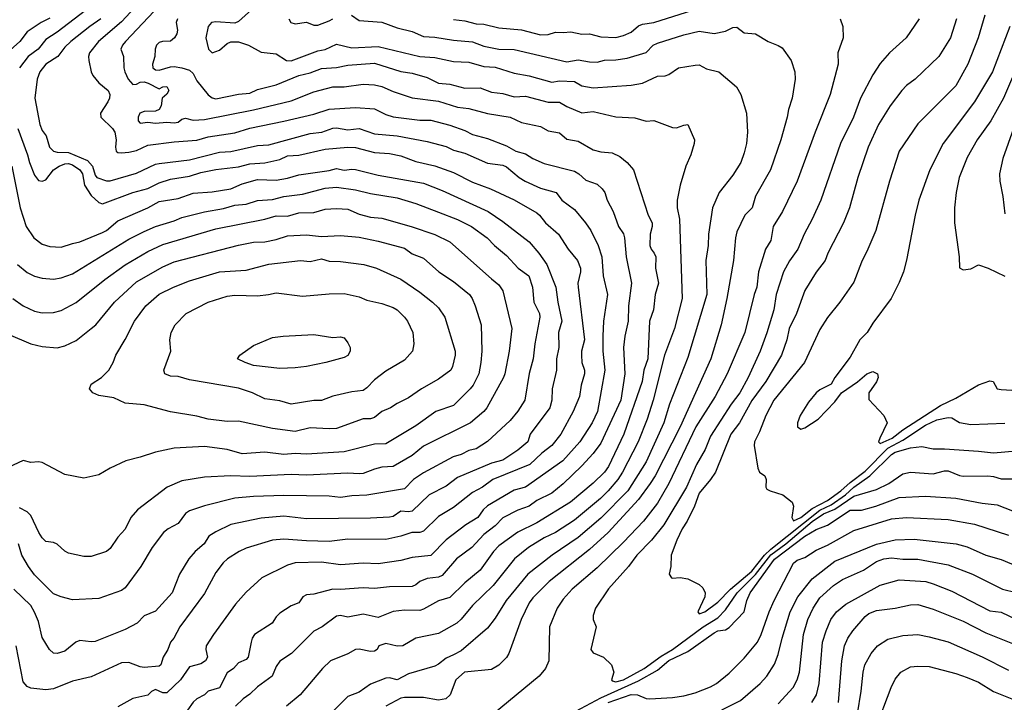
# Model space of a CAD drawing. Header units: metres. Extents: x -46681 to -43747, y -240911 to -237677.
# Tile 38 of 256: x -46027 to -45896, y -240565 to -240475. Entities that reach past the tile are written whole.
import ezdxf

# ---------------------------------------------------------------- set-up
doc = ezdxf.new("R2010")
doc.units = ezdxf.units.M
doc.layers.add('CONTOUR_INDEX', color=1, linetype='Continuous')
doc.layers.add('CONTOUR_INTER', color=3, linetype='Continuous')

msp = doc.modelspace()

# ---------------------------------------------------------------- linework, layer by layer
at = {"layer": 'CONTOUR_INDEX'}
for points, elevation in [([(-46008.77, -240473.52), (-46012.55, -240477.52), (-46012.98, -240478.02), (-46013.18, -240478.52), (-46012.81, -240479.52), (-46012.78, -240481.02), (-46012.65, -240481.52), (-46012.23, -240482.52), (-46011.6, -240483.23), (-46011.1, -240483.19), (-46010.6, -240482.91), (-46010.1, -240482.87), (-46009.54, -240483.02), (-46008.1, -240483.8), (-46007.6, -240483.54), (-46007.1, -240483.49), (-46006.83, -240484.02), (-46007.1, -240484.47), (-46007.69, -240485.02), (-46007.84, -240486.02), (-46008.11, -240486.52), (-46008.6, -240486.75), (-46010.1, -240486.77), (-46010.67, -240487.02), (-46010.88, -240487.52), (-46010.87, -240488.02), (-46010.6, -240488.33), (-46009.6, -240488.18), (-46008.6, -240488.35), (-46007.1, -240488.18), (-46006.1, -240488.28), (-46005.6, -240488.18), (-46005.1, -240487.82), (-46004.6, -240487.68), (-46003.6, -240487.94), (-46002.1, -240487.84), (-45995.6, -240486.57), (-45990.6, -240485.38), (-45987.6, -240484.19), (-45985.1, -240483.5), (-45983.6, -240483.54), (-45981.1, -240483.16), (-45979.6, -240483.24), (-45978.6, -240483.46), (-45977.1, -240484.16), (-45974.6, -240484.98), (-45971.1, -240485.44), (-45968.6, -240486.22), (-45967.1, -240486.37), (-45964.6, -240487.07), (-45961.6, -240487.54), (-45960.1, -240488.24), (-45957.6, -240488.77), (-45956.6, -240489.36), (-45955.1, -240489.62), (-45954.1, -240490.43), (-45952.6, -240490.73), (-45950.6, -240491.87), (-45949.6, -240492.12), (-45948.1, -240492.25), (-45947.1, -240492.74), (-45946.1, -240493.55), (-45945.26, -240494.52), (-45943.32, -240500.52), (-45942.81, -240501.52), (-45942.8, -240502.02), (-45943.09, -240503.02), (-45943.13, -240504.52), (-45942.96, -240505.02), (-45942.52, -240505.52), (-45942.32, -240506.02), (-45942.37, -240507.52), (-45941.98, -240509.52), (-45942.43, -240511.02), (-45942.62, -240513.02), (-45943.15, -240514.52), (-45943.38, -240519.52), (-45943.89, -240521.02), (-45944.11, -240522.52), (-45946.58, -240529.52), (-45948.6, -240533.79), (-45949.14, -240534.52), (-45950.6, -240535.98), (-45953.64, -240538.52), (-45958.1, -240541.24), (-45960.6, -240542.46), (-45963.1, -240544.27), (-45963.8, -240545.02), (-45965.6, -240547.51), (-45967.6, -240549.18), (-45969.6, -240551.13), (-45971.1, -240551.58), (-45973.1, -240552.67), (-45973.6, -240552.82), (-45975.6, -240552.81), (-45977.1, -240552.99), (-45979.1, -240553.76), (-45981.1, -240553.33), (-45983.1, -240553.73), (-45984.1, -240553.49), (-45984.6, -240553.58), (-45986.53, -240555.02), (-45987.6, -240555.57), (-45990.57, -240558.52), (-45992.1, -240559.57), (-45992.6, -240560.24), (-45993.13, -240561.52), (-45995.1, -240562.93), (-45996.1, -240563.9), (-45996.99, -240564.52), (-45998.01, -240565.52)], 120), ([(-45907.44, -240474.52), (-45909.18, -240477.02), (-45911.36, -240479.02), (-45912.6, -240480.42), (-45913.6, -240481.95), (-45915.22, -240485.02), (-45916.16, -240487.52), (-45917.87, -240491.02), (-45920.47, -240498.52), (-45921.6, -240501.02), (-45922.69, -240503.02), (-45923.51, -240505.02), (-45924.6, -240506.54), (-45925.39, -240508.02), (-45926.37, -240511.02), (-45926.71, -240513.02), (-45927.6, -240516.08), (-45928.52, -240518.52), (-45930.08, -240522.02), (-45931.18, -240524.02), (-45932.34, -240525.52), (-45935.1, -240529.76), (-45935.78, -240531.52), (-45936.95, -240533.52), (-45938.25, -240536.52), (-45941.28, -240541.52), (-45942.9, -240543.52), (-45944.85, -240545.52), (-45945.96, -240547.02), (-45948.6, -240549.97), (-45950.32, -240552.52), (-45950.6, -240553.5), (-45950.6, -240554.02), (-45950.23, -240555.02), (-45950.91, -240558.02), (-45950.6, -240558.45), (-45949.25, -240559.02), (-45948.2, -240560.02), (-45947.87, -240561.02), (-45948.18, -240562.02), (-45948.1, -240562.17), (-45947.6, -240562.3), (-45946.6, -240562.03), (-45943.88, -240560.52), (-45941.6, -240558.89), (-45940.1, -240558.02), (-45936.05, -240555.02), (-45934.1, -240553.82), (-45933.1, -240552.76), (-45931.56, -240550.52), (-45929.1, -240548.08), (-45927.1, -240545.48), (-45925.08, -240544.02), (-45921.6, -240541.08), (-45920.1, -240540.03), (-45918.6, -240539.43), (-45916.1, -240537.72), (-45913.1, -240536.82), (-45911.45, -240536.02), (-45909.6, -240534.74), (-45908.6, -240534.51), (-45905.6, -240534.77), (-45904.1, -240534.36), (-45903.6, -240534.36), (-45902.1, -240534.99), (-45901.6, -240535.07), (-45898.36, -240535.02), (-45897.6, -240535.11), (-45896.6, -240535.43), (-45895.1, -240535.43)], 115), ([(-45894.95, -240489.02), (-45896.37, -240493.02), (-45896.78, -240495.02), (-45896.75, -240496.02), (-45896.35, -240498.02), (-45896.1, -240500.32)], 110), ([(-46026.88, -240507.02), (-46025.6, -240508.12), (-46024.6, -240508.6), (-46023.6, -240508.87), (-46022.1, -240508.98), (-46021.1, -240508.79), (-46019.6, -240508.26), (-46012.1, -240503.67), (-46010.1, -240502.66), (-46008.6, -240502.01), (-46006.1, -240501.27), (-46005.1, -240500.82), (-46002.1, -240500.05), (-45999.6, -240499.63), (-45998.1, -240499.17), (-45996.6, -240499.06), (-45995.1, -240498.58), (-45993.1, -240498.43), (-45991.6, -240498.04), (-45989.1, -240497.73), (-45986.1, -240496.94), (-45984.6, -240496.79), (-45982.1, -240497.15), (-45980.1, -240497.65), (-45976.6, -240498.2), (-45974.1, -240498.97), (-45971.1, -240500.09), (-45968.6, -240501.08), (-45966.74, -240502.02), (-45964.64, -240503.52), (-45963.68, -240504.52), (-45962.1, -240505.86), (-45960.54, -240507.52), (-45959.16, -240508.52), (-45958.66, -240510.02), (-45958.5, -240512.02), (-45957.73, -240513.52), (-45957.68, -240514.02), (-45958.35, -240517.52), (-45958.56, -240519.52), (-45959.1, -240521.45), (-45959.68, -240525.02), (-45960.6, -240526.47), (-45961.6, -240527.69), (-45964.6, -240530.49), (-45966.1, -240531.42), (-45967.1, -240531.67), (-45968.1, -240532.19), (-45969.16, -240532.52), (-45973.1, -240534.62), (-45974.42, -240535.52), (-45975.6, -240536.72), (-45980.6, -240537.57), (-45982.6, -240537.66), (-45984.1, -240537.87), (-45985.6, -240537.69), (-45991.6, -240537.62), (-45995.6, -240537.76), (-45998.1, -240537.98), (-46002.1, -240538.99), (-46004.1, -240539.63), (-46004.62, -240540.02), (-46005.6, -240541.32), (-46006.93, -240542.02), (-46007.53, -240542.52), (-46009.03, -240544.52), (-46010.52, -240547.02), (-46012.6, -240549.84), (-46013.1, -240550.21), (-46016.1, -240551.26), (-46019.6, -240551.43), (-46021.1, -240551.04), (-46022.1, -240550.62), (-46024.6, -240548.12), (-46025.43, -240547.02), (-46026.28, -240545.52), (-46026.74, -240544.02)], 125), ([(-45991.7, -240516.52), (-45987.6, -240516.3), (-45985.1, -240516.72), (-45984.1, -240516.61), (-45983.6, -240516.76), (-45983.1, -240517.42), (-45982.82, -240518.02), (-45982.81, -240518.52), (-45983.1, -240519.1), (-45983.6, -240519.35), (-45986.04, -240520.02), (-45988.6, -240520.53), (-45990.1, -240520.7), (-45992.1, -240520.79), (-45995.6, -240520.4), (-45996.73, -240520.02), (-45997.71, -240519.52), (-45997.44, -240519.02), (-45995.6, -240517.75), (-45993.1, -240516.71), (-45991.7, -240516.52)], 130), ([(-45921.64, -240565.02), (-45921.03, -240564.02), (-45920.67, -240562.52), (-45920.23, -240557.02), (-45919.78, -240555.52), (-45919.13, -240554.02), (-45918.38, -240553.02), (-45917.16, -240552.02), (-45912.6, -240549.47), (-45910.1, -240548.79), (-45906.56, -240549.02), (-45905.6, -240549.29), (-45903.1, -240550.3), (-45898.1, -240552.9), (-45896.6, -240553.06), (-45892.6, -240554.94)], 120)]:
    msp.add_lwpolyline(points, dxfattribs=dict(at, elevation=elevation))
at = {"layer": 'CONTOUR_INTER'}
for points, elevation in [([(-46017.1, -240472.86), (-46021.6, -240476.28), (-46023.1, -240477.27), (-46024.14, -240478.52), (-46025.46, -240479.52), (-46026.61, -240481.02)], 123), ([(-46011.31, -240473.02), (-46013.1, -240474.9), (-46016.14, -240477.52), (-46017.34, -240479.02), (-46017.46, -240479.52), (-46017.41, -240480.02), (-46017.13, -240481.52), (-46016.9, -240482.02), (-46016.1, -240483), (-46014.88, -240484.02), (-46014.62, -240484.52), (-46014.68, -240485.02), (-46014.9, -240485.52), (-46015.88, -240487.02), (-46015.84, -240487.52), (-46014.3, -240489.02), (-46013.98, -240489.52), (-46013.78, -240490.52), (-46013.89, -240491.52), (-46013.81, -240492.02), (-46013.6, -240492.2), (-46013.1, -240492.25), (-46012.1, -240492.19), (-46011.1, -240491.94), (-46009.6, -240491.23), (-46006.1, -240490.78), (-46003.1, -240490.58), (-46001.6, -240490.15), (-45998.1, -240489.61), (-45996.1, -240488.98), (-45991.6, -240488.08), (-45987.6, -240487.12), (-45985.6, -240486.48), (-45982.1, -240486.26), (-45979.6, -240486.42), (-45978.1, -240487.18), (-45977.1, -240487.48), (-45973.6, -240487.94), (-45972.1, -240487.92), (-45969.6, -240488.58), (-45967.6, -240489.3), (-45966.6, -240489.83), (-45964.6, -240490.36), (-45962.1, -240491.34), (-45960.85, -240492.02), (-45959.6, -240492.37), (-45958.6, -240493.02), (-45957.1, -240493.67), (-45953.1, -240494.69), (-45952.5, -240495.02), (-45951.6, -240495.89), (-45950.1, -240496.4), (-45949.45, -240497.02), (-45949.08, -240497.52), (-45948.75, -240498.52), (-45947.98, -240500.02), (-45947.26, -240502.02), (-45946.6, -240502.99), (-45946.46, -240503.52), (-45946.23, -240506.02), (-45945.55, -240509.52), (-45945.92, -240512.52), (-45945.97, -240514.52), (-45946.42, -240516.52), (-45946.61, -240518.02), (-45946.41, -240521.52), (-45946.96, -240525.02), (-45949.6, -240530.69), (-45950.6, -240532.07), (-45952.1, -240533.7), (-45954.6, -240536.07), (-45956.1, -240537.3), (-45958.1, -240538.3), (-45959.1, -240539.02), (-45960.6, -240539.56), (-45962.6, -240540.58), (-45963.6, -240541.65), (-45965.1, -240542.77), (-45966.69, -240544.52), (-45968.74, -240546.02), (-45970.6, -240548.19), (-45971.1, -240548.45), (-45972.6, -240548.6), (-45973.6, -240549.01), (-45974.1, -240549.45), (-45974.6, -240549.66), (-45977.6, -240549.69), (-45979.6, -240549.94), (-45981.1, -240549.82), (-45984.1, -240550.08), (-45985.1, -240550.03), (-45987.6, -240550.67), (-45988.6, -240550.77), (-45989.09, -240551.02), (-45989.6, -240551.83), (-45990.6, -240552.23), (-45992.1, -240553.21), (-45992.6, -240553.68), (-45993.13, -240554.52), (-45995.46, -240556.02), (-45995.79, -240556.52), (-45995.94, -240557.02), (-45996.32, -240559.02), (-45996.6, -240559.32), (-45997.6, -240559.79), (-45998.26, -240560.52), (-45999.1, -240561.09), (-46000.1, -240563.06), (-46001.61, -240563.52), (-46002.12, -240564.02), (-46003.1, -240564.54), (-46003.6, -240564.97), (-46004.36, -240566.02)], 121), ([(-45995, -240472.52), (-45997.6, -240474.88), (-45998.1, -240475.1), (-46000.6, -240474.93), (-46001.19, -240475.02), (-46001.6, -240475.52), (-46001.91, -240477.02), (-46001.56, -240478.52), (-46001.1, -240479.02), (-46000.1, -240478.67), (-45999.1, -240477.77), (-45998.6, -240477.58), (-45997.6, -240477.56), (-45996.29, -240478.02), (-45994.6, -240478.95), (-45992.6, -240479.15), (-45991.24, -240480.02), (-45990.6, -240480.08), (-45987.1, -240478.77), (-45986.1, -240478.59), (-45984.6, -240477.89), (-45982.6, -240478.34), (-45979.1, -240478.18), (-45973.6, -240479.49), (-45971.6, -240479.62), (-45969.1, -240480.18), (-45967.1, -240480.26), (-45965.1, -240480.82), (-45963.6, -240480.93), (-45961.1, -240481.73), (-45959.1, -240482.07), (-45956.1, -240482.89), (-45955.1, -240482.71), (-45953.1, -240482.82), (-45952.1, -240483.37), (-45950.6, -240483.67), (-45945.6, -240483.3), (-45944.1, -240483.05), (-45942.1, -240482.13), (-45941.1, -240482.06), (-45940.6, -240481.89), (-45939.33, -240481.02), (-45937.1, -240480.65), (-45936.6, -240480.63), (-45935.6, -240481.13), (-45933.99, -240481.52), (-45931.63, -240483.52), (-45931.04, -240484.52), (-45930.29, -240487.02), (-45930.18, -240489.52), (-45930.33, -240491.02), (-45930.6, -240492.26), (-45931.08, -240493.52), (-45932.1, -240495.22), (-45933.94, -240497.52), (-45934.83, -240499.52), (-45935.36, -240503.02), (-45935.4, -240504.52), (-45935.71, -240506.52), (-45935.57, -240511.02), (-45938.1, -240519.37), (-45940.49, -240525.52), (-45941.28, -240528.02), (-45943.6, -240533.16), (-45946.05, -240537.02), (-45949.6, -240540.63), (-45952.6, -240543.17), (-45956.06, -240545.52), (-45959.27, -240548.02), (-45962.14, -240551.52), (-45963.6, -240553.84), (-45964.6, -240555.17), (-45968.1, -240558.16), (-45969.1, -240558.73), (-45970.1, -240559.13), (-45971.1, -240559.96), (-45971.6, -240560.2), (-45975.1, -240561.21), (-45976.6, -240562.03), (-45977.6, -240561.77), (-45978.1, -240561.8), (-45980.1, -240562.61), (-45981.6, -240563.66), (-45983.1, -240564.24), (-45985.1, -240566.23)], 118), ([(-45969.1, -240474.62), (-45967.6, -240474.79), (-45966.1, -240475.19), (-45965.1, -240475.22), (-45963.1, -240475.69), (-45960.1, -240475.96), (-45957.6, -240476.62), (-45956.6, -240476.6), (-45955.6, -240476.29), (-45954.6, -240476.35), (-45953.6, -240476.22), (-45952.1, -240476.56), (-45951.1, -240476.52), (-45949.6, -240476.9), (-45947.6, -240476.97), (-45946.6, -240476.71), (-45945.6, -240476.28), (-45944.6, -240475.46), (-45944.1, -240475.24), (-45942.6, -240474.99), (-45936.6, -240473.1)], 116), ([(-46022.6, -240474.44), (-46023.74, -240475.02), (-46025.6, -240476.26), (-46026.55, -240477.52), (-46028.23, -240479.02)], 124), ([(-46015.85, -240474.52), (-46017.3, -240475.52), (-46019.81, -240477.52), (-46020.6, -240478.26), (-46021.52, -240479.52), (-46023.12, -240480.52), (-46023.91, -240481.52), (-46024.26, -240482.52), (-46024.56, -240485.02), (-46023.93, -240488.52), (-46023.6, -240489.32), (-46023.07, -240490.02), (-46022.65, -240491.52), (-46022.1, -240492.03), (-46021.6, -240492.17), (-46020.1, -240492.21), (-46017.6, -240493.26), (-46016.92, -240494.02), (-46016.6, -240495.21), (-46016.37, -240495.52), (-46015.1, -240495.96), (-46014.6, -240495.96), (-46011.1, -240494.94), (-46008.6, -240493.77), (-46008.1, -240493.66), (-46004.1, -240493.18), (-46000.1, -240492.19), (-45998.6, -240492.06), (-45995.1, -240491.29), (-45993.6, -240491.2), (-45988.1, -240489.71), (-45986.57, -240489.52), (-45985.1, -240489), (-45984.6, -240488.96), (-45983.1, -240489.2), (-45981.6, -240489.04), (-45979.6, -240489.76), (-45976.6, -240490), (-45972.6, -240490.74), (-45970.1, -240491.44), (-45969.1, -240491.91), (-45967.6, -240492.28), (-45964.6, -240493.64), (-45962.6, -240493.89), (-45962.1, -240494.1), (-45960.42, -240495.52), (-45959.62, -240496.02), (-45957.6, -240496.94), (-45955.54, -240497.52), (-45954.77, -240498.52), (-45953.1, -240499.74), (-45951.65, -240501.52), (-45950.93, -240502.52), (-45949.94, -240504.52), (-45949.48, -240506.02), (-45949.3, -240508.52), (-45948.73, -240511.02), (-45949.23, -240514.52), (-45949.32, -240516.52), (-45949.34, -240518.52), (-45949.07, -240521.02), (-45950.05, -240526.52), (-45950.76, -240528.02), (-45952.38, -240530.52), (-45954.62, -240533.02), (-45959.57, -240536.52), (-45961.1, -240536.91), (-45964.6, -240539), (-45965.18, -240539.52), (-45965.88, -240540.52), (-45967.5, -240541.52), (-45970.1, -240543.47), (-45972.1, -240545.54), (-45974.6, -240545.83), (-45976.1, -240546.22), (-45979.1, -240546.67), (-45981.1, -240546.56), (-45984.1, -240546.79), (-45986.6, -240546.43), (-45990.1, -240546.51), (-45991.1, -240546.84), (-45994.5, -240548.52), (-45996.6, -240550.4), (-45997.99, -240552.02), (-46000.9, -240556.02), (-46001.86, -240557.52), (-46001.93, -240558.02), (-46001.7, -240559.02), (-46001.98, -240559.52), (-46002.6, -240559.9), (-46004.1, -240560.28), (-46005.27, -240562.02), (-46007.1, -240563.76), (-46007.6, -240563.74), (-46008.6, -240563.31), (-46009.1, -240563.55), (-46009.6, -240564.03), (-46011.6, -240564.51), (-46013.6, -240565.59)], 122), ([(-46005.69, -240474.52), (-46005.85, -240475.02), (-46005.67, -240476.02), (-46005.76, -240476.52), (-46006.08, -240477.02), (-46006.6, -240477.46), (-46007.67, -240477.52), (-46008.1, -240477.66), (-46008.44, -240478.02), (-46008.63, -240478.52), (-46008.66, -240479.52), (-46008.98, -240480.52), (-46008.93, -240481.02), (-46008.6, -240481.25), (-46008.1, -240481.31), (-46006.6, -240480.86), (-46006.1, -240480.84), (-46005.1, -240481), (-46004.1, -240481.33), (-46003.6, -240481.76), (-46003.1, -240482.71), (-46001.6, -240484.56), (-46001.1, -240484.98), (-46000.6, -240485.1), (-45997.6, -240484.47), (-45996.1, -240484.36), (-45995.1, -240483.88), (-45992.6, -240483.27), (-45989.6, -240482), (-45988.1, -240481.67), (-45986.6, -240481.11), (-45984.6, -240480.94), (-45983.1, -240480.64), (-45979.6, -240480.38), (-45976.1, -240481.47), (-45974.6, -240481.73), (-45972.6, -240482.3), (-45971.09, -240483.02), (-45969.6, -240483.19), (-45967.6, -240483.68), (-45965.6, -240483.64), (-45964.1, -240484.24), (-45962.6, -240484.4), (-45961.1, -240484.84), (-45959.6, -240484.74), (-45956.6, -240485.57), (-45955.1, -240485.57), (-45954.1, -240486.13), (-45952.1, -240486.97), (-45950.6, -240486.79), (-45947.6, -240487.5), (-45945.1, -240487.63), (-45943.6, -240488.06), (-45942.6, -240487.97), (-45940.1, -240488.92), (-45939.6, -240488.97), (-45938.6, -240488.58), (-45938.08, -240488.52), (-45937.2, -240490.52), (-45937.24, -240491.02), (-45937.68, -240492.52), (-45938.34, -240494.02), (-45939.1, -240496.53), (-45939.51, -240498.52), (-45939.49, -240499.52), (-45939.17, -240501.02), (-45938.83, -240511.52), (-45939.83, -240515.52), (-45941.17, -240519.02), (-45942.66, -240525.02), (-45943.45, -240527.52), (-45944.64, -240530.52), (-45946.72, -240534.52), (-45947.36, -240535.52), (-45948.64, -240537.02), (-45949.64, -240538.02), (-45953.1, -240540.89), (-45955.6, -240542.52), (-45957.1, -240543.24), (-45959.17, -240544.52), (-45961.05, -240546.02), (-45963.87, -240549.52), (-45966.6, -240552.18), (-45968.1, -240554), (-45968.69, -240554.52), (-45971.1, -240555.9), (-45974.1, -240556.5), (-45975.82, -240557.52), (-45976.6, -240557.56), (-45978.1, -240557.2), (-45979.01, -240557.52), (-45979.23, -240558.02), (-45979.6, -240558.24), (-45980.1, -240558.27), (-45981.6, -240557.98), (-45982.1, -240558), (-45983.1, -240558.59), (-45985.39, -240559.52), (-45986.49, -240560.52), (-45989.42, -240564.02), (-45991.23, -240565.52)], 119), ([(-45990.95, -240474.52), (-45990.68, -240475.02), (-45990.1, -240475.17), (-45988.6, -240474.98), (-45987.6, -240475.35), (-45987.1, -240475.37), (-45985.6, -240474.8), (-45985.09, -240474.52)], 117), ([(-45982.64, -240474.02), (-45981.6, -240474.74), (-45978.6, -240474.95), (-45976.6, -240475.72), (-45974.6, -240476.19), (-45973.1, -240476.87), (-45971.6, -240476.93), (-45969.1, -240477.33), (-45966.6, -240477.57), (-45965.1, -240478.12), (-45963.1, -240478.54), (-45961.1, -240478.59), (-45954.1, -240480.22), (-45952.6, -240479.93), (-45951.1, -240480.23), (-45950.1, -240480.25), (-45949.1, -240479.98), (-45947.6, -240479.96), (-45946.1, -240479.72), (-45943.6, -240478.97), (-45942.67, -240478.02), (-45942.1, -240477.76), (-45938.6, -240476.65), (-45936.6, -240476.15), (-45934.6, -240476.48), (-45933.1, -240476.16), (-45932.1, -240475.67), (-45931.6, -240475.62), (-45930.6, -240476.38), (-45929.1, -240476.52), (-45927.44, -240477.52), (-45926.1, -240478.04), (-45925.6, -240478.37), (-45924.41, -240480.02), (-45923.92, -240481.52), (-45923.86, -240482.52), (-45924.27, -240485.02), (-45924.74, -240486.52), (-45924.91, -240487.52), (-45925.77, -240490.52), (-45927.15, -240494.52), (-45929.1, -240498), (-45929.57, -240499.52), (-45930.55, -240500.52), (-45931.6, -240502.73), (-45931.78, -240503.52), (-45932.05, -240506.52), (-45932.9, -240511.52), (-45933.68, -240515.02), (-45935.05, -240519.52), (-45939.09, -240528.52), (-45942.42, -240535.02), (-45943.06, -240536.02), (-45944.6, -240538.13), (-45948.63, -240542.52), (-45951.1, -240544.76), (-45956.46, -240549.02), (-45958.6, -240551.15), (-45959.1, -240551.83), (-45960.16, -240554.02), (-45961.77, -240558.52), (-45962.1, -240559.08), (-45963.1, -240560.08), (-45964.1, -240560.63), (-45967.68, -240561.02), (-45968.83, -240562.02), (-45969.54, -240564.02), (-45970.13, -240564.52), (-45971.1, -240564.73), (-45973.1, -240564.38), (-45975.6, -240564.36), (-45976.1, -240564.45), (-45978.08, -240565.52)], 117), ([(-45917.92, -240474.52), (-45917.57, -240475.52), (-45917.5, -240477.02), (-45918.21, -240479.02), (-45918.15, -240480.52), (-45919.25, -240484.52), (-45921.23, -240489.52), (-45923.6, -240496.02), (-45925.56, -240500.02), (-45926.78, -240502.02), (-45927.1, -240503.87), (-45927.81, -240505.02), (-45928.72, -240508.02), (-45928.93, -240510.02), (-45929.3, -240511.02), (-45930.53, -240516.02), (-45932.89, -240521.52), (-45934.48, -240524.52), (-45937.02, -240528.52), (-45940.6, -240536.04), (-45942.1, -240538.63), (-45943.97, -240541.02), (-45946.6, -240543.81), (-45950.1, -240547.21), (-45953.4, -240550.02), (-45954.6, -240551.36), (-45955.38, -240552.52), (-45956.42, -240555.02), (-45956.5, -240559.52), (-45956.92, -240560.52), (-45957.76, -240561.52), (-45968.66, -240570.52)], 116), ([(-45902.51, -240474.52), (-45903.29, -240477.02), (-45904.82, -240479.52), (-45907.97, -240482.52), (-45909.1, -240483.35), (-45909.75, -240484.02), (-45911.28, -240486.02), (-45912.82, -240488.52), (-45914.2, -240491.52), (-45915.57, -240495.52), (-45916.69, -240499.52), (-45917.45, -240501.52), (-45919.55, -240505.52), (-45919.89, -240506.52), (-45921.1, -240508.07), (-45922.6, -240510.49), (-45923.67, -240513.52), (-45924.68, -240515.52), (-45924.95, -240517.02), (-45925.67, -240519.02), (-45927.74, -240522.52), (-45929.6, -240525.06), (-45931.24, -240528.02), (-45932.4, -240529.52), (-45934.41, -240534.52), (-45935.08, -240535.52), (-45936.6, -240537.32), (-45937.18, -240539.02), (-45938.16, -240541.02), (-45938.85, -240542.02), (-45939.55, -240543.52), (-45940.28, -240545.52), (-45940.32, -240547.02), (-45940.54, -240548.02), (-45940.25, -240548.52), (-45940.1, -240548.56), (-45939.1, -240548.47), (-45938.1, -240548.63), (-45936.6, -240549.4), (-45936.1, -240549.83), (-45935.77, -240550.52), (-45935.81, -240551.02), (-45936.76, -240553.02), (-45936.6, -240553.28), (-45935.81, -240553.02), (-45934.1, -240551.74), (-45932.43, -240550.02), (-45929.6, -240547.62), (-45927.93, -240545.52), (-45927.1, -240544.71), (-45920.6, -240539.54), (-45919.1, -240538.87), (-45917.21, -240537.52), (-45916.1, -240536.52), (-45913.96, -240535.02), (-45911.1, -240532.21), (-45910.6, -240531.89), (-45908.6, -240531.32), (-45907.1, -240531.11), (-45905.6, -240531.45), (-45904.1, -240531.42), (-45899.6, -240531.73), (-45897.6, -240531.99), (-45894.1, -240531.64)], 114), ([(-45898.75, -240474.02), (-45899.62, -240477.02), (-45901, -240480.52), (-45902.6, -240483.39), (-45907.6, -240488.44), (-45910.07, -240492.02), (-45911.37, -240496.02), (-45913.2, -240502.52), (-45914.22, -240505.02), (-45915.1, -240506.75), (-45916.1, -240509.39), (-45917.95, -240512.02), (-45919.6, -240514.05), (-45920.6, -240515.65), (-45922.63, -240520.02), (-45926.68, -240525.02), (-45927.77, -240527.02), (-45928.6, -240529.17), (-45929.26, -240530.52), (-45929.29, -240531.02), (-45928.79, -240534.02), (-45928.59, -240534.52), (-45927.88, -240535.02), (-45927.71, -240535.52), (-45927.74, -240536.52), (-45927.6, -240536.77), (-45927.18, -240537.02), (-45925.49, -240537.52), (-45924.26, -240538.52), (-45924.08, -240539.02), (-45924.29, -240540.52), (-45924.1, -240540.98), (-45923.1, -240540.55), (-45921.6, -240539.34), (-45919.6, -240538.26), (-45917.82, -240537.02), (-45916.6, -240535.91), (-45914.6, -240534.38), (-45911.6, -240531.37), (-45909.6, -240530.31), (-45906.6, -240528.31), (-45905.1, -240527.62), (-45903.6, -240527.29), (-45903.1, -240527.32), (-45902.1, -240527.94), (-45900.6, -240528.23), (-45896.1, -240528.06)], 113), ([(-45895.45, -240475.52), (-45897.71, -240481.52), (-45900.1, -240485.52), (-45904.27, -240491.02), (-45906.01, -240494.52), (-45907.48, -240498.52), (-45907.98, -240500.52), (-45909.1, -240506.45), (-45909.52, -240508.02), (-45910.1, -240509.41), (-45911.17, -240511.52), (-45913.6, -240514.81), (-45914.32, -240516.02), (-45915.31, -240517.02), (-45916.6, -240519.3), (-45918.6, -240522), (-45919.1, -240522.89), (-45920.6, -240523.62), (-45921.1, -240524.04), (-45922.1, -240525.26), (-45923.19, -240527.02), (-45923.55, -240528.02), (-45923.55, -240528.52), (-45923.1, -240528.82), (-45922.6, -240528.66), (-45920.8, -240527.52), (-45918.6, -240525.21), (-45917.71, -240524.02), (-45915.6, -240522.55), (-45914.37, -240521.52), (-45913.6, -240521.2), (-45912.96, -240521.52), (-45912.88, -240522.02), (-45913.1, -240522.55), (-45914.09, -240524.02), (-45914.1, -240524.92), (-45912.14, -240527.02), (-45911.7, -240528.02), (-45912.66, -240530.02), (-45912.83, -240530.52), (-45912.6, -240530.72), (-45911, -240530.02), (-45909.6, -240528.91), (-45904.6, -240525.69), (-45902.6, -240524.74), (-45899.6, -240522.98), (-45898.1, -240522.45), (-45897.62, -240522.52), (-45897.1, -240523.48), (-45896.6, -240523.59), (-45893.1, -240523.82)], 112), ([(-45894.56, -240481.02), (-45896.25, -240485.02), (-45897.97, -240488.02), (-45899.78, -240490.52), (-45901.1, -240492.88), (-45902.13, -240495.52), (-45902.53, -240497.52), (-45902.76, -240499.52), (-45902.74, -240501.52), (-45902.16, -240506.02), (-45902.1, -240507.48), (-45901.6, -240507.73), (-45900.6, -240507.62), (-45899.6, -240507.09), (-45898.31, -240507.52), (-45896.1, -240508.6)], 111), ([(-46026.82, -240489.02), (-46025.54, -240492.52), (-46025.29, -240493.52), (-46024.6, -240495.23), (-46024.1, -240495.9), (-46023.6, -240496.03), (-46023.1, -240495.85), (-46022.1, -240494.52), (-46021.37, -240494.02), (-46020.6, -240493.71), (-46020.1, -240493.66), (-46019.6, -240493.84), (-46018.62, -240494.52), (-46018.24, -240495.02), (-46017.98, -240496.52), (-46017.1, -240497.89), (-46016.1, -240498.85), (-46015.6, -240499.01), (-46011.6, -240497.52), (-46009.6, -240496.98), (-46008.1, -240496.21), (-46006.6, -240495.73), (-46004.1, -240495.35), (-46002.6, -240494.85), (-46000.6, -240494.47), (-45997.6, -240494.1), (-45996.1, -240493.72), (-45994.1, -240493.57), (-45992.1, -240493.13), (-45991.1, -240492.67), (-45989.6, -240492.57), (-45986.1, -240491.78), (-45983.1, -240491.49), (-45982.1, -240491.55), (-45979.6, -240492.21), (-45977.6, -240492.36), (-45976.1, -240492.65), (-45974.1, -240493.39), (-45971.6, -240493.96), (-45969.1, -240494.88), (-45966.6, -240496.12), (-45964.23, -240497.02), (-45961.1, -240498.47), (-45958.1, -240500.21), (-45957.72, -240500.52), (-45956.95, -240501.52), (-45955.21, -240503.02), (-45953.93, -240505.02), (-45952.68, -240506.52), (-45952.3, -240507.52), (-45952.3, -240508.02), (-45952.63, -240509.52), (-45952.61, -240510.02), (-45951.79, -240517.02), (-45952.18, -240518.52), (-45952.18, -240519.02), (-45952.1, -240520.02), (-45951.78, -240521.02), (-45951.79, -240521.52), (-45952.22, -240523.02), (-45952.45, -240524.52), (-45953.29, -240526.52), (-45954.91, -240529.52), (-45956.11, -240531.02), (-45957.44, -240532.02), (-45959.03, -240533.52), (-45963.89, -240535.52), (-45965.3, -240536.52), (-45966.6, -240537.24), (-45969.1, -240539.21), (-45971.1, -240540.39), (-45973.1, -240542.34), (-45973.6, -240542.51), (-45974.63, -240542.52), (-45976.1, -240543.01), (-45978.1, -240543.43), (-45983.1, -240543.42), (-45985.6, -240543.69), (-45988.6, -240543.64), (-45991.6, -240543.4), (-45993.09, -240543.52), (-45996.6, -240544.61), (-45997.49, -240545.02), (-45999.06, -240546.02), (-45999.62, -240546.52), (-46000.6, -240547.8), (-46002.1, -240550.59), (-46005.36, -240555.02), (-46006.14, -240556.52), (-46006.6, -240557.02), (-46006.96, -240558.02), (-46007.58, -240559.02), (-46007.88, -240560.02), (-46008.1, -240560.2), (-46010.1, -240560.4), (-46010.6, -240560.32), (-46012.1, -240559.72), (-46013.1, -240559.79), (-46017.1, -240561.62), (-46019.6, -240562.21), (-46022.1, -240563.2), (-46023.1, -240563.35), (-46025.1, -240563.13), (-46025.6, -240562.9), (-46026.1, -240562.29), (-46027.06, -240557.52)], 123), ([(-46027.61, -240494.02), (-46026.51, -240499.52), (-46025.74, -240502.02), (-46024.69, -240503.52), (-46023.6, -240504.34), (-46022.6, -240504.65), (-46021.1, -240504.75), (-46019.6, -240504.24), (-46018.6, -240504.06), (-46015.6, -240502.79), (-46015.1, -240502.52), (-46013.6, -240501.26), (-46009.6, -240499.55), (-46008.1, -240498.7), (-46005.6, -240498.3), (-46003.6, -240497.61), (-46001.1, -240497.4), (-45998.6, -240497.02), (-45997.1, -240496.36), (-45995.1, -240495.79), (-45992.6, -240495.89), (-45991.1, -240495.61), (-45989.6, -240495.16), (-45985.6, -240494.58), (-45984.6, -240494.32), (-45983.6, -240494.55), (-45982.6, -240494.41), (-45982.1, -240494.47), (-45979.1, -240495.2), (-45973.1, -240496.27), (-45970.6, -240497.25), (-45964.52, -240500.02), (-45962.6, -240501.33), (-45959.11, -240504.02), (-45957.81, -240505.52), (-45956.77, -240507.02), (-45955.55, -240510.02), (-45955.32, -240512.02), (-45954.75, -240514.52), (-45955.21, -240516.02), (-45955.17, -240518.02), (-45955.46, -240519.52), (-45955.47, -240521.02), (-45956.03, -240523.52), (-45956.08, -240525.02), (-45956.38, -240526.02), (-45958.98, -240529.52), (-45959.27, -240530.52), (-45960.6, -240531.61), (-45962.6, -240532.92), (-45964.1, -240533.36), (-45968.6, -240535.24), (-45970.1, -240536.38), (-45972.33, -240537.52), (-45974.6, -240539.7), (-45975.1, -240539.78), (-45976.1, -240539.7), (-45977.1, -240540.38), (-45977.6, -240540.47), (-45980.1, -240540.63), (-45988.6, -240540.7), (-45991.6, -240540.35), (-45994.6, -240540.63), (-45998.6, -240541.44), (-46000.6, -240542.42), (-46001.52, -240543.02), (-46002.14, -240544.02), (-46003.34, -240545.02), (-46004.19, -240546.02), (-46005.39, -240548.02), (-46006.39, -240550.52), (-46008.6, -240552.94), (-46010.1, -240553.54), (-46011.01, -240554.52), (-46012.6, -240555.36), (-46016.6, -240556.96), (-46017.1, -240557.01), (-46018.6, -240556.83), (-46019.15, -240557.02), (-46020.6, -240558.23), (-46021.6, -240558.55), (-46022.1, -240558.49), (-46022.65, -240558.02), (-46023.6, -240556.4), (-46024.1, -240554.29), (-46024.6, -240553.06), (-46025.1, -240552.2), (-46027.37, -240550.02)], 124), ([(-46027.47, -240511.52), (-46026.1, -240512.52), (-46024.6, -240513.23), (-46023.6, -240513.42), (-46022.1, -240513.38), (-46021.1, -240513.11), (-46019.1, -240512.08), (-46015.29, -240509.02), (-46012.6, -240507.07), (-46009.6, -240505.33), (-46007.6, -240504.4), (-46000.6, -240502.33), (-45994.1, -240501.04), (-45992.6, -240500.58), (-45991.1, -240500.64), (-45989.6, -240500.18), (-45987.6, -240500.14), (-45986.1, -240499.73), (-45984.6, -240499.64), (-45983.1, -240499.72), (-45981.6, -240500.38), (-45980.1, -240500.76), (-45978.6, -240500.92), (-45974.72, -240502.02), (-45971.6, -240503.09), (-45969.6, -240504.03), (-45964.1, -240508.95), (-45963.1, -240509.71), (-45962.58, -240510.52), (-45961.39, -240515.52), (-45961.74, -240518.52), (-45962.3, -240521.52), (-45962.5, -240522.02), (-45964.71, -240526.02), (-45965.1, -240526.51), (-45966.85, -240528.02), (-45973.1, -240531.07), (-45974.6, -240532.32), (-45977.1, -240533.8), (-45978.6, -240533.88), (-45979.6, -240534.12), (-45981.1, -240534.7), (-45981.6, -240534.75), (-45983.1, -240534.66), (-45988.6, -240534.92), (-45990.6, -240534.83), (-45996.1, -240535.1), (-45998.6, -240535.03), (-46002.1, -240535.2), (-46005.1, -240535.69), (-46007.06, -240536.52), (-46010.98, -240539.52), (-46011.87, -240540.52), (-46012.6, -240542.07), (-46013.6, -240543.14), (-46014.6, -240544.65), (-46015.1, -240545.04), (-46017.1, -240545.68), (-46018.1, -240545.68), (-46020.1, -240545.26), (-46020.6, -240544.97), (-46021.6, -240544.07), (-46022.1, -240543.83), (-46023.1, -240543.71), (-46023.6, -240543.21), (-46024.05, -240542.52), (-46025.1, -240540.27), (-46025.6, -240539.79), (-46026.6, -240539.24)], 126), ([(-46028.1, -240516.26), (-46025.1, -240517.54), (-46023.6, -240517.91), (-46021.6, -240518.05), (-46020.6, -240517.81), (-46019.1, -240517.11), (-46017.1, -240515.53), (-46016.51, -240515.02), (-46014.03, -240512.02), (-46011.1, -240509.35), (-46007.6, -240507.33), (-46006.1, -240506.7), (-45997.6, -240504.47), (-45995.6, -240504.1), (-45994.1, -240504.03), (-45992.6, -240503.73), (-45991.1, -240503.25), (-45988.6, -240503.12), (-45986.6, -240503.33), (-45984.1, -240503.18), (-45981.6, -240503.43), (-45979.1, -240503.95), (-45975.6, -240504.88), (-45974.6, -240505.62), (-45973.1, -240506.22), (-45971.06, -240508.02), (-45969.1, -240509.3), (-45967.01, -240511.02), (-45966.65, -240511.52), (-45966.25, -240512.52), (-45965.46, -240515.02), (-45965.38, -240518.52), (-45965.48, -240520.02), (-45965.77, -240521.52), (-45966.52, -240523.02), (-45966.9, -240523.52), (-45969.1, -240525.7), (-45971.44, -240526.52), (-45974.1, -240528.38), (-45978.1, -240530.76), (-45979.6, -240530.81), (-45983.6, -240531.85), (-45988.6, -240532.15), (-45990.1, -240532.06), (-45991.6, -240532.21), (-45994.1, -240531.89), (-45997.1, -240532.09), (-45999.1, -240531.54), (-46002.1, -240531.12), (-46006.1, -240531.37), (-46008.6, -240531.87), (-46010.6, -240532.55), (-46012.51, -240533.02), (-46014.6, -240533.98), (-46016.1, -240534.9), (-46018.1, -240535.32), (-46020.6, -240534.82), (-46023.6, -240533.23), (-46024.1, -240533.15), (-46025.1, -240533.25), (-46026.1, -240532.99), (-46028.1, -240533.93)], 127), ([(-45989.39, -240506.52), (-45988.1, -240506.63), (-45986.6, -240506.27), (-45985.6, -240506.61), (-45984.1, -240506.63), (-45980.98, -240507.02), (-45979.32, -240507.52), (-45976.1, -240508.98), (-45973.6, -240510.69), (-45971.88, -240512.02), (-45971.1, -240512.79), (-45970.28, -240514.02), (-45968.88, -240518.52), (-45968.88, -240519.02), (-45969.25, -240520.52), (-45969.49, -240521.02), (-45971.1, -240522.21), (-45973.35, -240523.52), (-45975.1, -240524.71), (-45976.6, -240525.42), (-45977.48, -240526.02), (-45978.6, -240526.48), (-45979.6, -240527.28), (-45980.1, -240527.47), (-45981.1, -240527.47), (-45984.6, -240528.73), (-45985.6, -240528.8), (-45988.1, -240528.68), (-45990.1, -240529.14), (-45993.1, -240528.76), (-45997.6, -240527.8), (-45999.1, -240527.83), (-46001.6, -240527.52), (-46003.1, -240527.1), (-46006.6, -240526.56), (-46010.1, -240525.6), (-46012.6, -240525.38), (-46014.1, -240524.67), (-46016.1, -240524.38), (-46016.91, -240524.02), (-46017.35, -240523.52), (-46017.1, -240522.88), (-46015.73, -240522.02), (-46014.77, -240521.02), (-46014.2, -240520.02), (-46013.86, -240519.02), (-46012.6, -240516.95), (-46011.36, -240514.52), (-46009.85, -240512.52), (-46008.1, -240510.98), (-46006.19, -240510.02), (-46004.1, -240509.18), (-46000.1, -240507.99), (-45996.6, -240507.77), (-45993.6, -240506.99), (-45989.39, -240506.52)], 128), ([(-45993.63, -240511.02), (-45992.6, -240510.77), (-45989.1, -240511.23), (-45985.6, -240510.93), (-45983.6, -240510.9), (-45981.6, -240511.3), (-45980.6, -240511.78), (-45978.6, -240512.21), (-45977.1, -240512.74), (-45976.6, -240513.05), (-45975.61, -240514.02), (-45975.22, -240514.52), (-45974.51, -240516.02), (-45974.36, -240517.52), (-45974.54, -240518.52), (-45975.6, -240519.72), (-45978.1, -240521.17), (-45979.6, -240522.29), (-45980.6, -240523.38), (-45981.1, -240523.73), (-45982.6, -240523.9), (-45985.1, -240524.48), (-45986.6, -240525.06), (-45987.6, -240525.06), (-45990.6, -240525.54), (-45992.1, -240525.07), (-45994.1, -240524.84), (-45995.74, -240524.02), (-45997.6, -240523.41), (-46004.1, -240522.31), (-46005.6, -240521.88), (-46006.6, -240521.81), (-46007.34, -240521.52), (-46007.47, -240521.02), (-46006.58, -240518.52), (-46006.67, -240517.02), (-46006.51, -240516.02), (-46005.98, -240515.02), (-46004.53, -240513.52), (-46001.6, -240512.02), (-45999.1, -240511.21), (-45998.1, -240511.12), (-45995.1, -240511.17), (-45993.63, -240511.02)], 129), ([(-45953.6, -240566.52), (-45949.6, -240564.41), (-45944.6, -240562.16), (-45942.1, -240560.72), (-45940.6, -240559.48), (-45938.1, -240558.27), (-45934.6, -240555.79), (-45934.1, -240555.55), (-45933.1, -240555.39), (-45932.6, -240555.08), (-45930.62, -240553.02), (-45930.28, -240551.52), (-45929.81, -240550.52), (-45926.6, -240546.04), (-45922.58, -240543.02), (-45921.1, -240542.14), (-45919.6, -240541.55), (-45916.6, -240539.58), (-45915.1, -240539.58), (-45913.16, -240539.02), (-45910.1, -240537.9), (-45906.6, -240537.69), (-45902.6, -240537.96), (-45899.1, -240538.64), (-45897.1, -240538.84), (-45895.1, -240539.65)], 116), ([(-45948.63, -240565.02), (-45945.6, -240563.98), (-45944.75, -240564.02), (-45943.6, -240564.5), (-45943.1, -240564.54), (-45940.1, -240564.37), (-45938.6, -240564.15), (-45937.1, -240563.74), (-45935.1, -240562.96), (-45934.3, -240562.52), (-45932.6, -240561.15), (-45930.6, -240559.16), (-45928.86, -240557.02), (-45928.37, -240556.02), (-45927.3, -240553.02), (-45926.63, -240551.52), (-45924.1, -240546.56), (-45923.6, -240546.17), (-45922.6, -240545.82), (-45921.1, -240544.86), (-45919.6, -240544.19), (-45916.1, -240542.26), (-45911.1, -240540.69), (-45909.1, -240540.51), (-45903.6, -240540.81), (-45900.1, -240541.41), (-45895.6, -240542.86)], 117), ([(-45933.6, -240565.99), (-45931.1, -240564.74), (-45928.49, -240562.52), (-45927.62, -240561.52), (-45926.6, -240559.95), (-45926.1, -240558.68), (-45925.59, -240556.52), (-45924.53, -240553.02), (-45923.5, -240551.02), (-45921.6, -240548.64), (-45918.6, -240546.33), (-45913.1, -240544.08), (-45910.6, -240543.48), (-45908.1, -240543.39), (-45902.54, -240544.02), (-45901.1, -240544.4), (-45898.6, -240545.52), (-45896.6, -240546.08), (-45894.39, -240547.02)], 118), ([(-45926.1, -240565.18), (-45924.12, -240563.02), (-45923.61, -240562.02), (-45923.28, -240561.02), (-45922.74, -240556.02), (-45922.2, -240554.02), (-45921.49, -240552.52), (-45920.6, -240551.15), (-45918.81, -240549.52), (-45917.6, -240548.75), (-45914.8, -240547.52), (-45913.1, -240546.35), (-45912.1, -240545.99), (-45911.1, -240545.89), (-45909.6, -240546.05), (-45907.6, -240546.04), (-45903.6, -240546.79), (-45900.39, -240548.02), (-45896.4, -240550.02), (-45894.6, -240550.48)], 119), ([(-45918.12, -240565.02), (-45917.67, -240559.52), (-45917.31, -240557.52), (-45916.87, -240556.52), (-45916.22, -240555.52), (-45914.6, -240553.63), (-45914.1, -240553.23), (-45913.1, -240552.84), (-45910.6, -240552.54), (-45908.6, -240552.08), (-45907.6, -240552.05), (-45905.6, -240552.65), (-45901.6, -240554.26), (-45898.6, -240555.81), (-45895.1, -240557.21)], 121), ([(-45915.6, -240566.52), (-45915.12, -240563.52), (-45914.88, -240561.02), (-45914.62, -240560.02), (-45913.82, -240558.52), (-45912.97, -240557.52), (-45911.6, -240556.64), (-45909.6, -240556.13), (-45907.6, -240556.02), (-45906.1, -240556.32), (-45903.6, -240557), (-45899.1, -240558.96), (-45895.6, -240560.72)], 122), ([(-45913.22, -240568.52), (-45911.17, -240563.02), (-45910.6, -240561.95), (-45909.88, -240561.02), (-45908.6, -240560.32), (-45907.6, -240560.21), (-45906.1, -240560.26), (-45902.6, -240561.16), (-45901.1, -240561.69), (-45899.6, -240562.31), (-45897.6, -240563.56), (-45895.19, -240564.52)], 123)]:
    msp.add_lwpolyline(points, dxfattribs=dict(at, elevation=elevation))

doc.saveas('drawing.dxf')
